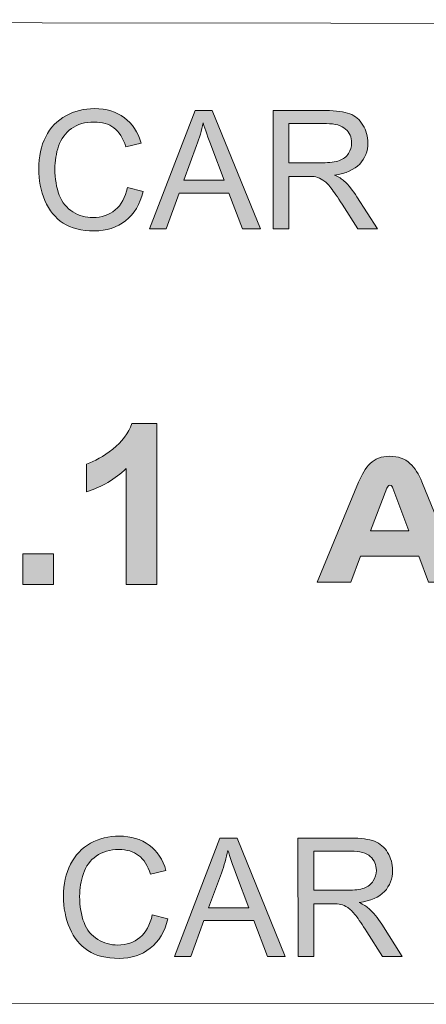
# Model space of a CAD drawing. Header units: millimetres. Extents: x 7 to 595, y -296 to -6.
# Tile 104 of 131: x 476 to 486, y -177 to -152. Entities that reach past the tile are written whole.
import ezdxf

# ---------------------------------------------------------------- set-up
doc = ezdxf.new("R2010")
doc.units = ezdxf.units.MM
doc.header["$MEASUREMENT"] = 0
doc.layers.add('Layer 1', color=7, linetype='Continuous', lineweight=0)

# ---------------------------------------------------------------- blocks, each defined once
blk = doc.blocks.new('Block_51')
at = {"layer": 'Layer 1', "true_color": 0x010101, "transparency": 33554687}
h = blk.add_hatch(color=18, dxfattribs=at)
edge = h.paths.add_edge_path()
edge.add_spline(control_points=[(478.45, -156.009), (478.45, -156.009), (478.852, -156.11), (478.852, -156.11), (478.768, -156.44), (478.618, -156.69), (478.399, -156.863), (478.181, -157.036), (477.915, -157.123), (477.599, -157.123), (477.273, -157.123), (477.008, -157.057), (476.804, -156.923), (476.599, -156.791), (476.444, -156.598), (476.337, -156.346), (476.231, -156.094), (476.177, -155.823), (476.177, -155.534), (476.177, -155.219), (476.237, -154.944), (476.357, -154.709), (476.478, -154.474), (476.649, -154.295), (476.872, -154.173), (477.094, -154.051), (477.339, -153.99), (477.605, -153.99), (477.909, -153.99), (478.163, -154.067), (478.369, -154.222), (478.576, -154.376), (478.72, -154.593), (478.801, -154.872), (478.801, -154.872), (478.408, -154.965), (478.408, -154.965), (478.338, -154.745), (478.236, -154.584), (478.102, -154.484), (477.969, -154.383), (477.801, -154.333), (477.598, -154.333), (477.366, -154.333), (477.171, -154.389), (477.016, -154.5), (476.86, -154.612), (476.75, -154.762), (476.687, -154.95), (476.623, -155.138), (476.592, -155.332), (476.592, -155.532), (476.592, -155.789), (476.629, -156.015), (476.704, -156.206), (476.779, -156.399), (476.895, -156.542), (477.053, -156.638), (477.211, -156.733), (477.382, -156.78), (477.566, -156.78), (477.791, -156.78), (477.98, -156.715), (478.135, -156.586), (478.29, -156.456), (478.395, -156.264), (478.45, -156.009)], knot_values=[0, 0, 0, 0, 1, 1, 1, 2, 2, 2, 3, 3, 3, 4, 4, 4, 5, 5, 5, 6, 6, 6, 7, 7, 7, 8, 8, 8, 9, 9, 9, 10, 10, 10, 11, 11, 11, 12, 12, 12, 13, 13, 13, 14, 14, 14, 15, 15, 15, 16, 16, 16, 17, 17, 17, 18, 18, 18, 19, 19, 19, 20, 20, 20, 21, 21, 21, 22, 22, 22, 22], degree=3, periodic=0)
h = blk.add_hatch(color=18, dxfattribs=at)
edge = h.paths.add_edge_path()
edge.add_spline(control_points=[(479.888, -155.827), (479.888, -155.827), (480.921, -155.827), (480.921, -155.827), (480.921, -155.827), (480.605, -154.987), (480.605, -154.987), (480.509, -154.731), (480.437, -154.52), (480.387, -154.354), (480.346, -154.551), (480.29, -154.746), (480.22, -154.937), (480.22, -154.937), (479.888, -155.827), (479.888, -155.827)], knot_values=[0, 0, 0, 0, 1, 1, 1, 2, 2, 2, 3, 3, 3, 4, 4, 4, 5, 5, 5, 5], degree=3, periodic=0)
edge = h.paths.add_edge_path()
edge.add_spline(control_points=[(479.016, -157.072), (479.016, -157.072), (480.178, -154.041), (480.178, -154.041), (480.178, -154.041), (480.619, -154.041), (480.619, -154.041), (480.619, -154.041), (481.854, -157.071), (481.854, -157.071), (481.854, -157.071), (481.397, -157.072), (481.397, -157.072), (481.397, -157.072), (481.047, -156.153), (481.047, -156.153), (481.047, -156.153), (479.77, -156.153), (479.77, -156.153), (479.77, -156.153), (479.442, -157.072), (479.442, -157.072), (479.442, -157.072), (479.016, -157.072), (479.016, -157.072), (479.016, -157.072), (479.016, -157.072), (479.016, -157.072)], knot_values=[0, 0, 0, 0, 1, 1, 1, 2, 2, 2, 3, 3, 3, 4, 4, 4, 5, 5, 5, 6, 6, 6, 7, 7, 7, 8, 8, 8, 9, 9, 9, 9], degree=3, periodic=0)
h = blk.add_hatch(color=18, dxfattribs=at)
edge = h.paths.add_edge_path()
edge.add_spline(control_points=[(482.582, -155.378), (482.582, -155.378), (483.443, -155.378), (483.443, -155.378), (483.627, -155.378), (483.769, -155.359), (483.872, -155.321), (483.975, -155.283), (484.054, -155.223), (484.106, -155.139), (484.16, -155.055), (484.187, -154.965), (484.187, -154.867), (484.187, -154.724), (484.135, -154.605), (484.032, -154.513), (483.928, -154.42), (483.764, -154.375), (483.54, -154.375), (483.54, -154.375), (482.582, -154.375), (482.582, -154.375), (482.582, -154.375), (482.582, -155.378), (482.582, -155.378)], knot_values=[0, 0, 0, 0, 1, 1, 1, 2, 2, 2, 3, 3, 3, 4, 4, 4, 5, 5, 5, 6, 6, 6, 7, 7, 7, 8, 8, 8, 8], degree=3, periodic=0)
edge = h.paths.add_edge_path()
edge.add_spline(control_points=[(482.18, -157.071), (482.18, -157.071), (482.18, -154.04), (482.18, -154.04), (482.18, -154.04), (483.523, -154.04), (483.523, -154.04), (483.794, -154.04), (483.999, -154.068), (484.139, -154.122), (484.28, -154.176), (484.392, -154.272), (484.476, -154.41), (484.56, -154.548), (484.602, -154.7), (484.602, -154.866), (484.602, -155.081), (484.532, -155.263), (484.393, -155.41), (484.254, -155.558), (484.039, -155.651), (483.749, -155.691), (483.855, -155.742), (483.936, -155.793), (483.991, -155.842), (484.108, -155.949), (484.219, -156.084), (484.322, -156.246), (484.322, -156.246), (484.847, -157.071), (484.847, -157.071), (484.847, -157.071), (484.346, -157.071), (484.346, -157.071), (484.346, -157.071), (483.945, -156.44), (483.945, -156.44), (483.829, -156.258), (483.732, -156.119), (483.656, -156.022), (483.58, -155.925), (483.512, -155.859), (483.452, -155.82), (483.393, -155.782), (483.332, -155.755), (483.27, -155.739), (483.224, -155.73), (483.15, -155.725), (483.047, -155.725), (483.047, -155.725), (482.582, -155.725), (482.582, -155.725), (482.582, -155.725), (482.583, -157.071), (482.583, -157.071), (482.583, -157.071), (482.18, -157.071), (482.18, -157.071), (482.18, -157.071), (482.18, -157.071), (482.18, -157.071)], knot_values=[0, 0, 0, 0, 1, 1, 1, 2, 2, 2, 3, 3, 3, 4, 4, 4, 5, 5, 5, 6, 6, 6, 7, 7, 7, 8, 8, 8, 9, 9, 9, 10, 10, 10, 11, 11, 11, 12, 12, 12, 13, 13, 13, 14, 14, 14, 15, 15, 15, 16, 16, 16, 17, 17, 17, 18, 18, 18, 19, 19, 19, 20, 20, 20, 20], degree=3, periodic=0)
h = blk.add_hatch(color=18, dxfattribs=at)
edge = h.paths.add_edge_path()
edge.add_spline(control_points=[(479.202, -166.181), (479.202, -166.181), (478.418, -166.181), (478.418, -166.181), (478.418, -166.181), (478.417, -163.213), (478.417, -163.213), (478.131, -163.482), (477.793, -163.682), (477.404, -163.811), (477.404, -163.811), (477.404, -163.095), (477.404, -163.095), (477.609, -163.028), (477.831, -162.901), (478.071, -162.713), (478.311, -162.526), (478.475, -162.308), (478.565, -162.058), (478.565, -162.058), (479.202, -162.058), (479.202, -162.058), (479.202, -162.058), (479.202, -166.181), (479.202, -166.181)], knot_values=[0, 0, 0, 0, 1, 1, 1, 2, 2, 2, 3, 3, 3, 4, 4, 4, 5, 5, 5, 6, 6, 6, 7, 7, 7, 8, 8, 8, 8], degree=3, periodic=0)
h = blk.add_hatch(color=18, dxfattribs=at)
edge = h.paths.add_edge_path()
edge.add_spline(control_points=[(485.09, -163.716), (485.09, -163.716), (484.671, -164.804), (484.671, -164.804), (484.671, -164.804), (485.653, -164.803), (485.653, -164.803), (485.653, -164.803), (485.242, -163.716), (485.242, -163.716), (485.234, -163.696), (485.224, -163.678), (485.215, -163.663), (485.205, -163.647), (485.188, -163.639), (485.166, -163.639), (485.146, -163.639), (485.131, -163.646), (485.119, -163.66), (485.108, -163.675), (485.098, -163.693), (485.09, -163.716)], knot_values=[0, 0, 0, 0, 1, 1, 1, 2, 2, 2, 3, 3, 3, 4, 4, 4, 5, 5, 5, 6, 6, 6, 7, 7, 7, 7], degree=3, periodic=0)
edge = h.paths.add_edge_path()
edge.add_spline(control_points=[(486.152, -166.124), (486.152, -166.124), (485.903, -165.46), (485.903, -165.46), (485.903, -165.46), (484.417, -165.46), (484.417, -165.46), (484.417, -165.46), (484.163, -166.124), (484.163, -166.124), (484.163, -166.124), (483.308, -166.125), (483.308, -166.125), (483.308, -166.125), (484.362, -163.563), (484.362, -163.563), (484.443, -163.363), (484.544, -163.202), (484.664, -163.081), (484.784, -162.959), (484.95, -162.898), (485.162, -162.898), (485.382, -162.898), (485.554, -162.958), (485.68, -163.078), (485.806, -163.198), (485.908, -163.357), (485.987, -163.555), (485.987, -163.555), (487.033, -166.124), (487.033, -166.124), (487.033, -166.124), (486.152, -166.124), (486.152, -166.124), (486.152, -166.124), (486.152, -166.124), (486.152, -166.124)], knot_values=[0, 0, 0, 0, 1, 1, 1, 2, 2, 2, 3, 3, 3, 4, 4, 4, 5, 5, 5, 6, 6, 6, 7, 7, 7, 8, 8, 8, 9, 9, 9, 10, 10, 10, 11, 11, 11, 12, 12, 12, 12], degree=3, periodic=0)
blk.add_hatch(color=18, dxfattribs=at).paths.add_polyline_path([(475.767, -166.182), (475.767, -165.397), (476.552, -165.397), (476.552, -166.182)])
h = blk.add_hatch(color=18, dxfattribs=at)
edge = h.paths.add_edge_path()
edge.add_spline(control_points=[(479.083, -174.647), (479.083, -174.647), (479.486, -174.749), (479.486, -174.749), (479.402, -175.078), (479.251, -175.329), (479.033, -175.502), (478.815, -175.675), (478.548, -175.762), (478.233, -175.762), (477.907, -175.762), (477.641, -175.695), (477.437, -175.562), (477.232, -175.429), (477.077, -175.237), (476.97, -174.985), (476.864, -174.733), (476.81, -174.462), (476.81, -174.173), (476.81, -173.858), (476.87, -173.582), (476.991, -173.347), (477.111, -173.113), (477.283, -172.934), (477.505, -172.812), (477.727, -172.69), (477.972, -172.629), (478.239, -172.629), (478.542, -172.629), (478.797, -172.706), (479.003, -172.86), (479.209, -173.015), (479.353, -173.231), (479.435, -173.511), (479.435, -173.511), (479.041, -173.604), (479.041, -173.604), (478.971, -173.384), (478.869, -173.223), (478.735, -173.123), (478.602, -173.022), (478.434, -172.972), (478.232, -172.972), (477.999, -172.972), (477.805, -173.028), (477.649, -173.139), (477.493, -173.251), (477.383, -173.401), (477.32, -173.589), (477.257, -173.777), (477.225, -173.971), (477.225, -174.171), (477.225, -174.428), (477.262, -174.653), (477.337, -174.845), (477.412, -175.038), (477.528, -175.181), (477.687, -175.276), (477.845, -175.371), (478.015, -175.419), (478.199, -175.419), (478.424, -175.419), (478.613, -175.354), (478.768, -175.225), (478.923, -175.095), (479.028, -174.903), (479.083, -174.647)], knot_values=[0, 0, 0, 0, 1, 1, 1, 2, 2, 2, 3, 3, 3, 4, 4, 4, 5, 5, 5, 6, 6, 6, 7, 7, 7, 8, 8, 8, 9, 9, 9, 10, 10, 10, 11, 11, 11, 12, 12, 12, 13, 13, 13, 14, 14, 14, 15, 15, 15, 16, 16, 16, 17, 17, 17, 18, 18, 18, 19, 19, 19, 20, 20, 20, 21, 21, 21, 22, 22, 22, 22], degree=3, periodic=0)
h = blk.add_hatch(color=18, dxfattribs=at)
edge = h.paths.add_edge_path()
edge.add_spline(control_points=[(480.521, -174.466), (480.521, -174.466), (481.554, -174.466), (481.554, -174.466), (481.554, -174.466), (481.238, -173.626), (481.238, -173.626), (481.143, -173.37), (481.071, -173.159), (481.021, -172.993), (480.979, -173.19), (480.923, -173.384), (480.853, -173.576), (480.853, -173.576), (480.521, -174.466), (480.521, -174.466)], knot_values=[0, 0, 0, 0, 1, 1, 1, 2, 2, 2, 3, 3, 3, 4, 4, 4, 5, 5, 5, 5], degree=3, periodic=0)
edge = h.paths.add_edge_path()
edge.add_spline(control_points=[(479.649, -175.711), (479.649, -175.711), (480.812, -172.68), (480.812, -172.68), (480.812, -172.68), (481.253, -172.679), (481.253, -172.679), (481.253, -172.679), (482.487, -175.71), (482.487, -175.71), (482.487, -175.71), (482.031, -175.71), (482.031, -175.71), (482.031, -175.71), (481.68, -174.792), (481.68, -174.792), (481.68, -174.792), (480.403, -174.792), (480.403, -174.792), (480.403, -174.792), (480.075, -175.711), (480.075, -175.711), (480.075, -175.711), (479.649, -175.711), (479.649, -175.711), (479.649, -175.711), (479.649, -175.711), (479.649, -175.711)], knot_values=[0, 0, 0, 0, 1, 1, 1, 2, 2, 2, 3, 3, 3, 4, 4, 4, 5, 5, 5, 6, 6, 6, 7, 7, 7, 8, 8, 8, 9, 9, 9, 9], degree=3, periodic=0)
h = blk.add_hatch(color=18, dxfattribs=at)
edge = h.paths.add_edge_path()
edge.add_spline(control_points=[(483.216, -174.017), (483.216, -174.017), (484.076, -174.017), (484.076, -174.017), (484.26, -174.017), (484.402, -173.998), (484.505, -173.96), (484.608, -173.922), (484.687, -173.862), (484.74, -173.778), (484.793, -173.694), (484.82, -173.604), (484.82, -173.506), (484.82, -173.363), (484.768, -173.244), (484.665, -173.152), (484.561, -173.059), (484.397, -173.013), (484.174, -173.014), (484.174, -173.014), (483.216, -173.014), (483.216, -173.014), (483.216, -173.014), (483.216, -174.017), (483.216, -174.017)], knot_values=[0, 0, 0, 0, 1, 1, 1, 2, 2, 2, 3, 3, 3, 4, 4, 4, 5, 5, 5, 6, 6, 6, 7, 7, 7, 8, 8, 8, 8], degree=3, periodic=0)
edge = h.paths.add_edge_path()
edge.add_spline(control_points=[(482.814, -175.71), (482.814, -175.71), (482.813, -172.679), (482.813, -172.679), (482.813, -172.679), (484.157, -172.679), (484.157, -172.679), (484.427, -172.679), (484.632, -172.707), (484.773, -172.761), (484.913, -172.815), (485.025, -172.911), (485.109, -173.049), (485.193, -173.187), (485.235, -173.339), (485.235, -173.505), (485.235, -173.72), (485.165, -173.902), (485.026, -174.049), (484.887, -174.197), (484.673, -174.29), (484.382, -174.33), (484.489, -174.381), (484.569, -174.432), (484.624, -174.481), (484.741, -174.588), (484.852, -174.723), (484.956, -174.885), (484.956, -174.885), (485.48, -175.71), (485.48, -175.71), (485.48, -175.71), (484.979, -175.71), (484.979, -175.71), (484.979, -175.71), (484.578, -175.079), (484.578, -175.079), (484.462, -174.897), (484.365, -174.758), (484.29, -174.661), (484.213, -174.564), (484.146, -174.497), (484.086, -174.459), (484.026, -174.42), (483.965, -174.394), (483.903, -174.378), (483.858, -174.369), (483.784, -174.364), (483.68, -174.364), (483.68, -174.364), (483.216, -174.364), (483.216, -174.364), (483.216, -174.364), (483.216, -175.71), (483.216, -175.71), (483.216, -175.71), (482.814, -175.71), (482.814, -175.71), (482.814, -175.71), (482.814, -175.71), (482.814, -175.71)], knot_values=[0, 0, 0, 0, 1, 1, 1, 2, 2, 2, 3, 3, 3, 4, 4, 4, 5, 5, 5, 6, 6, 6, 7, 7, 7, 8, 8, 8, 9, 9, 9, 10, 10, 10, 11, 11, 11, 12, 12, 12, 13, 13, 13, 14, 14, 14, 15, 15, 15, 16, 16, 16, 17, 17, 17, 18, 18, 18, 19, 19, 19, 20, 20, 20, 20], degree=3, periodic=0)
at = {"layer": 'Layer 1'}
blk.add_lwpolyline([(475.767, -166.182), (475.767, -165.397), (476.552, -165.397), (476.552, -166.182)], close=True, dxfattribs=at)
at = {"layer": 'Layer 1', "color": 240, "lineweight": 0, "true_color": 0xed2224}
for points in [[(409.736, -151.711), (409.736, -151.711), (579.745, -151.911), (579.745, -151.911)], [(579.749, -176.911), (579.749, -176.911), (369.749, -176.938), (369.749, -176.938)]]:
    blk.add_open_spline(points, degree=3, dxfattribs=at)
at = {"layer": 'Layer 1'}
for points, knots in [([(478.45, -156.009), (478.45, -156.009), (478.852, -156.11), (478.852, -156.11), (478.768, -156.44), (478.618, -156.69), (478.399, -156.863), (478.181, -157.036), (477.915, -157.123), (477.599, -157.123), (477.273, -157.123), (477.008, -157.057), (476.804, -156.923), (476.599, -156.791), (476.444, -156.598), (476.337, -156.346), (476.231, -156.094), (476.177, -155.823), (476.177, -155.534), (476.177, -155.219), (476.237, -154.944), (476.357, -154.709), (476.478, -154.474), (476.649, -154.295), (476.872, -154.173), (477.094, -154.051), (477.339, -153.99), (477.605, -153.99), (477.909, -153.99), (478.163, -154.067), (478.369, -154.222), (478.576, -154.376), (478.72, -154.593), (478.801, -154.872), (478.801, -154.872), (478.408, -154.965), (478.408, -154.965), (478.338, -154.745), (478.236, -154.584), (478.102, -154.484), (477.969, -154.383), (477.801, -154.333), (477.598, -154.333), (477.366, -154.333), (477.171, -154.389), (477.016, -154.5), (476.86, -154.612), (476.75, -154.762), (476.687, -154.95), (476.623, -155.138), (476.592, -155.332), (476.592, -155.532), (476.592, -155.789), (476.629, -156.015), (476.704, -156.206), (476.779, -156.399), (476.895, -156.542), (477.053, -156.638), (477.211, -156.733), (477.382, -156.78), (477.566, -156.78), (477.791, -156.78), (477.98, -156.715), (478.135, -156.586), (478.29, -156.456), (478.395, -156.264), (478.45, -156.009)], [0, 0, 0, 0, 1, 1, 1, 2, 2, 2, 3, 3, 3, 4, 4, 4, 5, 5, 5, 6, 6, 6, 7, 7, 7, 8, 8, 8, 9, 9, 9, 10, 10, 10, 11, 11, 11, 12, 12, 12, 13, 13, 13, 14, 14, 14, 15, 15, 15, 16, 16, 16, 17, 17, 17, 18, 18, 18, 19, 19, 19, 20, 20, 20, 21, 21, 21, 22, 22, 22, 22]), ([(479.016, -157.072), (479.016, -157.072), (480.178, -154.041), (480.178, -154.041), (480.178, -154.041), (480.619, -154.041), (480.619, -154.041), (480.619, -154.041), (481.854, -157.071), (481.854, -157.071), (481.854, -157.071), (481.397, -157.072), (481.397, -157.072), (481.397, -157.072), (481.047, -156.153), (481.047, -156.153), (481.047, -156.153), (479.77, -156.153), (479.77, -156.153), (479.77, -156.153), (479.442, -157.072), (479.442, -157.072), (479.442, -157.072), (479.016, -157.072), (479.016, -157.072), (479.016, -157.072), (479.016, -157.072), (479.016, -157.072)], [0, 0, 0, 0, 1, 1, 1, 2, 2, 2, 3, 3, 3, 4, 4, 4, 5, 5, 5, 6, 6, 6, 7, 7, 7, 8, 8, 8, 9, 9, 9, 9]), ([(482.18, -157.071), (482.18, -157.071), (482.18, -154.04), (482.18, -154.04), (482.18, -154.04), (483.523, -154.04), (483.523, -154.04), (483.794, -154.04), (483.999, -154.068), (484.139, -154.122), (484.28, -154.176), (484.392, -154.272), (484.476, -154.41), (484.56, -154.548), (484.602, -154.7), (484.602, -154.866), (484.602, -155.081), (484.532, -155.263), (484.393, -155.41), (484.254, -155.558), (484.039, -155.651), (483.749, -155.691), (483.855, -155.742), (483.936, -155.793), (483.991, -155.842), (484.108, -155.949), (484.219, -156.084), (484.322, -156.246), (484.322, -156.246), (484.847, -157.071), (484.847, -157.071), (484.847, -157.071), (484.346, -157.071), (484.346, -157.071), (484.346, -157.071), (483.945, -156.44), (483.945, -156.44), (483.829, -156.258), (483.732, -156.119), (483.656, -156.022), (483.58, -155.925), (483.512, -155.859), (483.452, -155.82), (483.393, -155.782), (483.332, -155.755), (483.27, -155.739), (483.224, -155.73), (483.15, -155.725), (483.047, -155.725), (483.047, -155.725), (482.582, -155.725), (482.582, -155.725), (482.582, -155.725), (482.583, -157.071), (482.583, -157.071), (482.583, -157.071), (482.18, -157.071), (482.18, -157.071), (482.18, -157.071), (482.18, -157.071), (482.18, -157.071)], [0, 0, 0, 0, 1, 1, 1, 2, 2, 2, 3, 3, 3, 4, 4, 4, 5, 5, 5, 6, 6, 6, 7, 7, 7, 8, 8, 8, 9, 9, 9, 10, 10, 10, 11, 11, 11, 12, 12, 12, 13, 13, 13, 14, 14, 14, 15, 15, 15, 16, 16, 16, 17, 17, 17, 18, 18, 18, 19, 19, 19, 20, 20, 20, 20]), ([(479.888, -155.827), (479.888, -155.827), (480.921, -155.827), (480.921, -155.827), (480.921, -155.827), (480.605, -154.987), (480.605, -154.987), (480.509, -154.731), (480.437, -154.52), (480.387, -154.354), (480.346, -154.551), (480.29, -154.746), (480.22, -154.937), (480.22, -154.937), (479.888, -155.827), (479.888, -155.827)], [0, 0, 0, 0, 1, 1, 1, 2, 2, 2, 3, 3, 3, 4, 4, 4, 5, 5, 5, 5]), ([(482.582, -155.378), (482.582, -155.378), (483.443, -155.378), (483.443, -155.378), (483.627, -155.378), (483.769, -155.359), (483.872, -155.321), (483.975, -155.283), (484.054, -155.223), (484.106, -155.139), (484.16, -155.055), (484.187, -154.965), (484.187, -154.867), (484.187, -154.724), (484.135, -154.605), (484.032, -154.513), (483.928, -154.42), (483.764, -154.375), (483.54, -154.375), (483.54, -154.375), (482.582, -154.375), (482.582, -154.375), (482.582, -154.375), (482.582, -155.378), (482.582, -155.378)], [0, 0, 0, 0, 1, 1, 1, 2, 2, 2, 3, 3, 3, 4, 4, 4, 5, 5, 5, 6, 6, 6, 7, 7, 7, 8, 8, 8, 8]), ([(479.202, -166.181), (479.202, -166.181), (478.418, -166.181), (478.418, -166.181), (478.418, -166.181), (478.417, -163.213), (478.417, -163.213), (478.131, -163.482), (477.793, -163.682), (477.404, -163.811), (477.404, -163.811), (477.404, -163.095), (477.404, -163.095), (477.609, -163.028), (477.831, -162.901), (478.071, -162.713), (478.311, -162.526), (478.475, -162.308), (478.565, -162.058), (478.565, -162.058), (479.202, -162.058), (479.202, -162.058), (479.202, -162.058), (479.202, -166.181), (479.202, -166.181)], [0, 0, 0, 0, 1, 1, 1, 2, 2, 2, 3, 3, 3, 4, 4, 4, 5, 5, 5, 6, 6, 6, 7, 7, 7, 8, 8, 8, 8]), ([(486.152, -166.124), (486.152, -166.124), (485.903, -165.46), (485.903, -165.46), (485.903, -165.46), (484.417, -165.46), (484.417, -165.46), (484.417, -165.46), (484.163, -166.124), (484.163, -166.124), (484.163, -166.124), (483.308, -166.125), (483.308, -166.125), (483.308, -166.125), (484.362, -163.563), (484.362, -163.563), (484.443, -163.363), (484.544, -163.202), (484.664, -163.081), (484.784, -162.959), (484.95, -162.898), (485.162, -162.898), (485.382, -162.898), (485.554, -162.958), (485.68, -163.078), (485.806, -163.198), (485.908, -163.357), (485.987, -163.555), (485.987, -163.555), (487.033, -166.124), (487.033, -166.124), (487.033, -166.124), (486.152, -166.124), (486.152, -166.124), (486.152, -166.124), (486.152, -166.124), (486.152, -166.124)], [0, 0, 0, 0, 1, 1, 1, 2, 2, 2, 3, 3, 3, 4, 4, 4, 5, 5, 5, 6, 6, 6, 7, 7, 7, 8, 8, 8, 9, 9, 9, 10, 10, 10, 11, 11, 11, 12, 12, 12, 12]), ([(485.09, -163.716), (485.09, -163.716), (484.671, -164.804), (484.671, -164.804), (484.671, -164.804), (485.653, -164.803), (485.653, -164.803), (485.653, -164.803), (485.242, -163.716), (485.242, -163.716), (485.234, -163.696), (485.224, -163.678), (485.215, -163.663), (485.205, -163.647), (485.188, -163.639), (485.166, -163.639), (485.146, -163.639), (485.131, -163.646), (485.119, -163.66), (485.108, -163.675), (485.098, -163.693), (485.09, -163.716)], [0, 0, 0, 0, 1, 1, 1, 2, 2, 2, 3, 3, 3, 4, 4, 4, 5, 5, 5, 6, 6, 6, 7, 7, 7, 7]), ([(479.083, -174.647), (479.083, -174.647), (479.486, -174.749), (479.486, -174.749), (479.402, -175.078), (479.251, -175.329), (479.033, -175.502), (478.815, -175.675), (478.548, -175.762), (478.233, -175.762), (477.907, -175.762), (477.641, -175.695), (477.437, -175.562), (477.232, -175.429), (477.077, -175.237), (476.97, -174.985), (476.864, -174.733), (476.81, -174.462), (476.81, -174.173), (476.81, -173.858), (476.87, -173.582), (476.991, -173.347), (477.111, -173.113), (477.283, -172.934), (477.505, -172.812), (477.727, -172.69), (477.972, -172.629), (478.239, -172.629), (478.542, -172.629), (478.797, -172.706), (479.003, -172.86), (479.209, -173.015), (479.353, -173.231), (479.435, -173.511), (479.435, -173.511), (479.041, -173.604), (479.041, -173.604), (478.971, -173.384), (478.869, -173.223), (478.735, -173.123), (478.602, -173.022), (478.434, -172.972), (478.232, -172.972), (477.999, -172.972), (477.805, -173.028), (477.649, -173.139), (477.493, -173.251), (477.383, -173.401), (477.32, -173.589), (477.257, -173.777), (477.225, -173.971), (477.225, -174.171), (477.225, -174.428), (477.262, -174.653), (477.337, -174.845), (477.412, -175.038), (477.528, -175.181), (477.687, -175.276), (477.845, -175.371), (478.015, -175.419), (478.199, -175.419), (478.424, -175.419), (478.613, -175.354), (478.768, -175.225), (478.923, -175.095), (479.028, -174.903), (479.083, -174.647)], [0, 0, 0, 0, 1, 1, 1, 2, 2, 2, 3, 3, 3, 4, 4, 4, 5, 5, 5, 6, 6, 6, 7, 7, 7, 8, 8, 8, 9, 9, 9, 10, 10, 10, 11, 11, 11, 12, 12, 12, 13, 13, 13, 14, 14, 14, 15, 15, 15, 16, 16, 16, 17, 17, 17, 18, 18, 18, 19, 19, 19, 20, 20, 20, 21, 21, 21, 22, 22, 22, 22]), ([(479.649, -175.711), (479.649, -175.711), (480.812, -172.68), (480.812, -172.68), (480.812, -172.68), (481.253, -172.679), (481.253, -172.679), (481.253, -172.679), (482.487, -175.71), (482.487, -175.71), (482.487, -175.71), (482.031, -175.71), (482.031, -175.71), (482.031, -175.71), (481.68, -174.792), (481.68, -174.792), (481.68, -174.792), (480.403, -174.792), (480.403, -174.792), (480.403, -174.792), (480.075, -175.711), (480.075, -175.711), (480.075, -175.711), (479.649, -175.711), (479.649, -175.711), (479.649, -175.711), (479.649, -175.711), (479.649, -175.711)], [0, 0, 0, 0, 1, 1, 1, 2, 2, 2, 3, 3, 3, 4, 4, 4, 5, 5, 5, 6, 6, 6, 7, 7, 7, 8, 8, 8, 9, 9, 9, 9]), ([(482.814, -175.71), (482.814, -175.71), (482.813, -172.679), (482.813, -172.679), (482.813, -172.679), (484.157, -172.679), (484.157, -172.679), (484.427, -172.679), (484.632, -172.707), (484.773, -172.761), (484.913, -172.815), (485.025, -172.911), (485.109, -173.049), (485.193, -173.187), (485.235, -173.339), (485.235, -173.505), (485.235, -173.72), (485.165, -173.902), (485.026, -174.049), (484.887, -174.197), (484.673, -174.29), (484.382, -174.33), (484.489, -174.381), (484.569, -174.432), (484.624, -174.481), (484.741, -174.588), (484.852, -174.723), (484.956, -174.885), (484.956, -174.885), (485.48, -175.71), (485.48, -175.71), (485.48, -175.71), (484.979, -175.71), (484.979, -175.71), (484.979, -175.71), (484.578, -175.079), (484.578, -175.079), (484.462, -174.897), (484.365, -174.758), (484.29, -174.661), (484.213, -174.564), (484.146, -174.497), (484.086, -174.459), (484.026, -174.42), (483.965, -174.394), (483.903, -174.378), (483.858, -174.369), (483.784, -174.364), (483.68, -174.364), (483.68, -174.364), (483.216, -174.364), (483.216, -174.364), (483.216, -174.364), (483.216, -175.71), (483.216, -175.71), (483.216, -175.71), (482.814, -175.71), (482.814, -175.71), (482.814, -175.71), (482.814, -175.71), (482.814, -175.71)], [0, 0, 0, 0, 1, 1, 1, 2, 2, 2, 3, 3, 3, 4, 4, 4, 5, 5, 5, 6, 6, 6, 7, 7, 7, 8, 8, 8, 9, 9, 9, 10, 10, 10, 11, 11, 11, 12, 12, 12, 13, 13, 13, 14, 14, 14, 15, 15, 15, 16, 16, 16, 17, 17, 17, 18, 18, 18, 19, 19, 19, 20, 20, 20, 20]), ([(480.521, -174.466), (480.521, -174.466), (481.554, -174.466), (481.554, -174.466), (481.554, -174.466), (481.238, -173.626), (481.238, -173.626), (481.143, -173.37), (481.071, -173.159), (481.021, -172.993), (480.979, -173.19), (480.923, -173.384), (480.853, -173.576), (480.853, -173.576), (480.521, -174.466), (480.521, -174.466)], [0, 0, 0, 0, 1, 1, 1, 2, 2, 2, 3, 3, 3, 4, 4, 4, 5, 5, 5, 5]), ([(483.216, -174.017), (483.216, -174.017), (484.076, -174.017), (484.076, -174.017), (484.26, -174.017), (484.402, -173.998), (484.505, -173.96), (484.608, -173.922), (484.687, -173.862), (484.74, -173.778), (484.793, -173.694), (484.82, -173.604), (484.82, -173.506), (484.82, -173.363), (484.768, -173.244), (484.665, -173.152), (484.561, -173.059), (484.397, -173.013), (484.174, -173.014), (484.174, -173.014), (483.216, -173.014), (483.216, -173.014), (483.216, -173.014), (483.216, -174.017), (483.216, -174.017)], [0, 0, 0, 0, 1, 1, 1, 2, 2, 2, 3, 3, 3, 4, 4, 4, 5, 5, 5, 6, 6, 6, 7, 7, 7, 8, 8, 8, 8])]:
    blk.add_open_spline(points, degree=3, knots=knots, dxfattribs=at)

msp = doc.modelspace()

# ---------------------------------------------------------------- block references
at = {"layer": 'Layer 1'}
msp.add_blockref('Block_51', (0, 0), dxfattribs=at)

doc.saveas('drawing.dxf')
